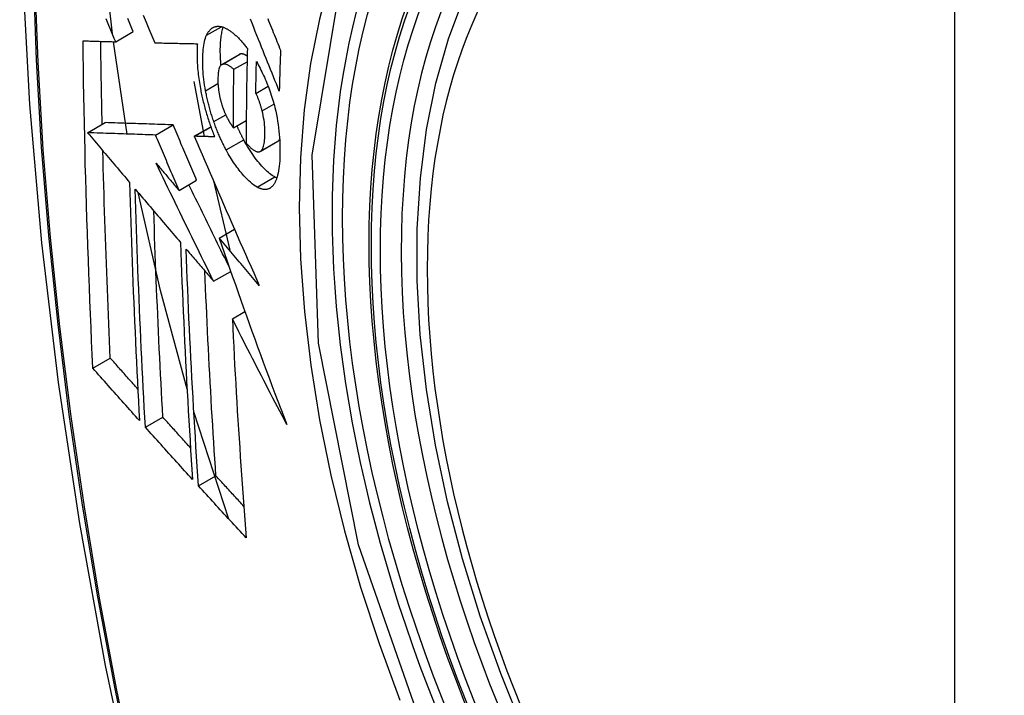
# Model space of a CAD drawing. Header units: inches. Extents: x 27 to 746, y 82 to 342.
# Tile 239 of 256: x 689.659 to 689.989, y 303.585 to 303.811. Entities that reach past the tile are written whole.
import ezdxf

# ---------------------------------------------------------------- set-up
doc = ezdxf.new("R2010")
doc.units = ezdxf.units.IN
doc.header["$MEASUREMENT"] = 0
doc.layers.add('Visible Edges(ANSI)', color=7, linetype='Continuous', lineweight=25)
doc.layers.add('Visible Tangent Edges(ANSI)', color=7, linetype='Continuous', lineweight=25)

msp = doc.modelspace()

# ---------------------------------------------------------------- linework, layer by layer
at = {"layer": 'Visible Edges(ANSI)'}
for p, q in [((689.69117, 303.80363), (689.69707, 303.80703)), ((689.69504, 303.77268), (689.69037, 303.80365)), ((689.70426, 303.80328), (689.70437, 303.80328)), ((689.7267, 303.79599), (689.73259, 303.79939)), ((689.73077, 303.7944), (689.7352, 303.79695)), ((689.71731, 303.79028), (689.72078, 303.77185)), ((689.73812, 303.7863), (689.74228, 303.7887)), ((689.68174, 303.77313), (689.68763, 303.77653)), ((689.68763, 303.77653), (689.68763, 303.77653)), ((689.73063, 303.77478), (689.73493, 303.77727)), ((689.68174, 303.77313), (689.68174, 303.77313)), ((689.70455, 303.77236), (689.71044, 303.77576)), ((689.71752, 303.77195), (689.72305, 303.77513)), ((689.71769, 303.77194), (689.71752, 303.77195)), ((689.73963, 303.76687), (689.74553, 303.77028)), ((689.74553, 303.77028), (689.74557, 303.7703)), ((689.71241, 303.75376), (689.7183, 303.75717)), ((689.72393, 303.75701), (689.72947, 303.73379)), ((689.72587, 303.73783), (689.73098, 303.74078)), ((689.72399, 303.72334), (689.72973, 303.72665)), ((689.73027, 303.71074), (689.73448, 303.71317)), ((689.6835, 303.6942), (689.68936, 303.69758)), ((689.70111, 303.67439), (689.70697, 303.67776)), ((689.72914, 303.64358), (689.71735, 303.67953)), ((689.71891, 303.6547), (689.72476, 303.65807))]:
    msp.add_line(p, q, dxfattribs=at)
at = {"layer": 'Visible Edges(ANSI)', "flags": 128}
for points in [[(689.71302, 304.20574), (689.70017, 304.16768), (689.68911, 304.1285), (689.67982, 304.08826), (689.67226, 304.04704), (689.66642, 304.0049), (689.66227, 303.96191), (689.6598, 303.91811), (689.65898, 303.87359), (689.65979, 303.82839), (689.66222, 303.78258), (689.66624, 303.73623), (689.67183, 303.68939), (689.67898, 303.64214), (689.68766, 303.59454), (689.69785, 303.54667), (689.70953, 303.49858)], [(689.82796, 303.5726), (689.82022, 303.59176), (689.81336, 303.611), (689.80742, 303.63023), (689.80242, 303.64938), (689.79838, 303.66835), (689.79533, 303.68708), (689.79328, 303.70547), (689.79225, 303.72345), (689.79225, 303.74093), (689.79329, 303.75786), (689.79537, 303.77416), (689.7985, 303.78974), (689.80269, 303.80456), (689.80792, 303.81852), (689.81419, 303.83157), (689.82149, 303.84362), (689.8298, 303.85461), (689.8391, 303.86444), (689.84932, 303.87305), (689.8604, 303.88036)], [(689.69005, 303.80628), (689.6879, 303.8263), (689.68641, 303.84606)], [(689.70037, 303.81257), (689.70135, 303.81024), (689.70232, 303.80791), (689.70329, 303.80559), (689.70426, 303.80328)], [(689.69117, 303.80363), (689.6907, 303.80473), (689.69024, 303.80583), (689.68977, 303.80693), (689.68931, 303.80803), (689.68884, 303.80913), (689.68837, 303.81023), (689.68791, 303.81133)], [(689.69707, 303.80703), (689.6966, 303.80813), (689.69614, 303.80923), (689.69567, 303.81033), (689.6952, 303.81143)], [(689.74598, 303.78707), (689.7455, 303.78827), (689.74502, 303.78947), (689.74454, 303.79067), (689.74406, 303.79188), (689.74357, 303.7931), (689.74308, 303.79432), (689.74259, 303.79555), (689.74209, 303.79678), (689.74159, 303.79803), (689.74109, 303.79929), (689.74058, 303.80055), (689.74007, 303.80183), (689.73955, 303.80313), (689.73903, 303.80444), (689.7385, 303.80576), (689.73796, 303.8071), (689.73742, 303.80846), (689.73687, 303.80983), (689.73631, 303.81123)], [(689.74212, 303.8114), (689.74243, 303.81063), (689.74275, 303.80985), (689.74306, 303.80908), (689.74337, 303.80831), (689.74368, 303.80754), (689.74399, 303.80678), (689.7443, 303.80601), (689.74461, 303.80526), (689.74491, 303.8045), (689.74522, 303.80375), (689.74552, 303.803), (689.74582, 303.80225), (689.74612, 303.80151), (689.74642, 303.80077)], [(689.7213, 303.78719), (689.72112, 303.78815), (689.72097, 303.7891), (689.72083, 303.79005), (689.72071, 303.79098), (689.72061, 303.7919), (689.72052, 303.7928), (689.72045, 303.7937), (689.7204, 303.79458), (689.72036, 303.79544), (689.72034, 303.7963), (689.72033, 303.79713), (689.72034, 303.79795), (689.72036, 303.79874), (689.72039, 303.79952), (689.72044, 303.80028), (689.7205, 303.80101), (689.72058, 303.80172), (689.72068, 303.80241), (689.72079, 303.80306), (689.72093, 303.80368), (689.72108, 303.80427), (689.72125, 303.80482), (689.72143, 303.80534), (689.72164, 303.80583)], [(689.72164, 303.80583), (689.72175, 303.80605), (689.72185, 303.80626), (689.72196, 303.80646), (689.72208, 303.80665), (689.7222, 303.80684), (689.72232, 303.80702), (689.72244, 303.80719), (689.72257, 303.80735), (689.7227, 303.80751), (689.72283, 303.80765), (689.72297, 303.80779), (689.72311, 303.80792), (689.72325, 303.80804), (689.7234, 303.80815), (689.72355, 303.80826), (689.7237, 303.80835), (689.72386, 303.80844), (689.72401, 303.80851), (689.72417, 303.80858), (689.72434, 303.80864), (689.7245, 303.80869), (689.72467, 303.80873), (689.72484, 303.80877), (689.72501, 303.80879)], [(689.72501, 303.80879), (689.7252, 303.80881), (689.72538, 303.80881), (689.72557, 303.80882), (689.72575, 303.80881), (689.72594, 303.80879), (689.72613, 303.80877), (689.72632, 303.80874), (689.72652, 303.8087), (689.72671, 303.80865), (689.72691, 303.8086), (689.7271, 303.80854), (689.7273, 303.80847), (689.7275, 303.80839), (689.7277, 303.80831), (689.7279, 303.80822), (689.72811, 303.80812), (689.72831, 303.80802), (689.72852, 303.80791), (689.72872, 303.80779), (689.72893, 303.80766), (689.72914, 303.80753), (689.72935, 303.80739), (689.72956, 303.80725), (689.72977, 303.8071)], [(689.72646, 303.79581), (689.7264, 303.79644), (689.72635, 303.79707), (689.72631, 303.79769), (689.72628, 303.79831), (689.72626, 303.79892), (689.72624, 303.79952), (689.72623, 303.80011), (689.72623, 303.8007), (689.72623, 303.80127), (689.72624, 303.80184), (689.72626, 303.80239), (689.72629, 303.80294), (689.72632, 303.80347), (689.72636, 303.804), (689.72641, 303.80452), (689.72647, 303.80502), (689.72653, 303.80551), (689.72661, 303.80598), (689.72669, 303.80644), (689.72678, 303.80688), (689.72688, 303.80731), (689.72699, 303.80772), (689.72711, 303.80812), (689.72723, 303.80849)], [(689.72977, 303.8071), (689.73, 303.80693), (689.73023, 303.80675), (689.73046, 303.80657), (689.73069, 303.80638), (689.73092, 303.80619), (689.73115, 303.80599), (689.73138, 303.80578), (689.73161, 303.80557), (689.73183, 303.80535), (689.73206, 303.80513), (689.7323, 303.8049), (689.73253, 303.80466), (689.73276, 303.80442), (689.73299, 303.80418), (689.73322, 303.80392), (689.73345, 303.80366), (689.73368, 303.8034), (689.73391, 303.80313), (689.73414, 303.80286), (689.73437, 303.80258), (689.7346, 303.80229), (689.73483, 303.802), (689.73506, 303.80171), (689.7353, 303.80141)], [(689.6802, 303.80395), (689.68065, 303.80394), (689.6811, 303.80392), (689.68156, 303.80391), (689.68201, 303.80389), (689.68246, 303.80388), (689.68292, 303.80387), (689.68337, 303.80385), (689.68383, 303.80384), (689.68429, 303.80383), (689.68474, 303.80381), (689.6852, 303.8038), (689.68566, 303.80379), (689.68612, 303.80377), (689.68658, 303.80376), (689.68704, 303.80375), (689.6875, 303.80373), (689.68796, 303.80372), (689.68842, 303.80371), (689.68888, 303.80369), (689.68933, 303.80368), (689.68979, 303.80367), (689.69025, 303.80365), (689.69071, 303.80364), (689.69117, 303.80363)], [(689.6835, 303.6942), (689.68329, 303.69873), (689.68309, 303.70326), (689.68289, 303.70779), (689.6827, 303.71233), (689.68251, 303.71688), (689.68233, 303.72142), (689.68215, 303.72598), (689.68199, 303.73053), (689.68182, 303.73509), (689.68167, 303.73966), (689.68152, 303.74423), (689.68137, 303.7488), (689.68124, 303.75337), (689.68111, 303.75794), (689.68098, 303.76252), (689.68087, 303.7671), (689.68076, 303.77168), (689.68066, 303.77627), (689.68056, 303.78087), (689.68048, 303.78547), (689.6804, 303.79008), (689.68032, 303.7947), (689.68026, 303.79932), (689.6802, 303.80395)], [(689.68663, 303.77595), (689.6866, 303.77711), (689.68658, 303.77826), (689.68655, 303.77942), (689.68653, 303.78058), (689.68651, 303.78174), (689.68648, 303.78289), (689.68646, 303.78405), (689.68644, 303.78521), (689.68642, 303.78637), (689.68639, 303.78753), (689.68637, 303.78868), (689.68635, 303.78984), (689.68633, 303.791), (689.68631, 303.79216), (689.68629, 303.79332), (689.68628, 303.79448), (689.68626, 303.79564), (689.68624, 303.7968), (689.68622, 303.79796), (689.68621, 303.79912), (689.68619, 303.80029), (689.68617, 303.80145), (689.68616, 303.80261), (689.68614, 303.80377)], [(689.70437, 303.80328), (689.70495, 303.80326), (689.70554, 303.80325), (689.70612, 303.80324), (689.7067, 303.80322), (689.70729, 303.80321), (689.70787, 303.8032), (689.70846, 303.80318), (689.70905, 303.80317), (689.70964, 303.80316), (689.71023, 303.80314), (689.71082, 303.80313), (689.71142, 303.80312), (689.71201, 303.80311), (689.7126, 303.80309), (689.7132, 303.80308), (689.71379, 303.80307), (689.71439, 303.80306), (689.71498, 303.80305), (689.71558, 303.80303), (689.71617, 303.80302), (689.71677, 303.80301), (689.71736, 303.803), (689.71796, 303.80299), (689.71855, 303.80298)], [(689.71855, 303.80298), (689.71852, 303.80244), (689.71848, 303.80189), (689.71846, 303.80133), (689.71844, 303.80076), (689.71843, 303.80019), (689.71843, 303.7996), (689.71843, 303.79901), (689.71844, 303.7984), (689.71845, 303.79779), (689.71847, 303.79718), (689.7185, 303.79655), (689.71854, 303.79592), (689.71858, 303.79529), (689.71863, 303.79464), (689.71869, 303.79399), (689.71876, 303.79334), (689.71883, 303.79268), (689.71891, 303.79201), (689.719, 303.79135), (689.71909, 303.79067), (689.7192, 303.79), (689.71931, 303.78932), (689.71943, 303.78863), (689.71955, 303.78794)], [(689.73272, 303.79945), (689.73271, 303.79945), (689.73271, 303.79945), (689.7327, 303.79945), (689.7327, 303.79944), (689.73269, 303.79944), (689.73269, 303.79944), (689.73268, 303.79944), (689.73267, 303.79943), (689.73267, 303.79943), (689.73266, 303.79943), (689.73266, 303.79943), (689.73265, 303.79942), (689.73265, 303.79942), (689.73264, 303.79942), (689.73264, 303.79942), (689.73263, 303.79941), (689.73263, 303.79941), (689.73262, 303.79941), (689.73262, 303.79941), (689.73261, 303.7994), (689.73261, 303.7994), (689.7326, 303.7994), (689.7326, 303.79939), (689.73259, 303.79939)], [(689.73524, 303.79887), (689.73512, 303.79894), (689.73501, 303.79901), (689.7349, 303.79907), (689.73479, 303.79914), (689.73468, 303.79919), (689.73456, 303.79925), (689.73445, 303.7993), (689.73434, 303.79934), (689.73424, 303.79938), (689.73413, 303.79942), (689.73402, 303.79946), (689.73391, 303.79949), (689.73381, 303.79951), (689.7337, 303.79954), (689.7336, 303.79955), (689.73349, 303.79956), (689.73339, 303.79957), (689.73329, 303.79957), (689.73319, 303.79957), (689.73309, 303.79955), (689.733, 303.79954), (689.7329, 303.79952), (689.73281, 303.79949), (689.73272, 303.79945)], [(689.7353, 303.80141), (689.73526, 303.80008), (689.73523, 303.79875), (689.73521, 303.79741), (689.73518, 303.79608), (689.73515, 303.79476), (689.73513, 303.79343), (689.73511, 303.7921), (689.73508, 303.79077), (689.73506, 303.78945), (689.73504, 303.78812), (689.73503, 303.7868), (689.73501, 303.78547), (689.73499, 303.78415), (689.73498, 303.78283), (689.73497, 303.78151), (689.73495, 303.78019), (689.73494, 303.77887), (689.73494, 303.77755), (689.73493, 303.77623), (689.73492, 303.77491), (689.73492, 303.77359), (689.73491, 303.77227), (689.73491, 303.77096), (689.73491, 303.76964)], [(689.74642, 303.80077), (689.7464, 303.8002), (689.74638, 303.79962), (689.74636, 303.79905), (689.74634, 303.79848), (689.74632, 303.79791), (689.7463, 303.79734), (689.74628, 303.79677), (689.74626, 303.7962), (689.74624, 303.79563), (689.74622, 303.79505), (689.7462, 303.79448), (689.74619, 303.79391), (689.74617, 303.79334), (689.74615, 303.79277), (689.74613, 303.7922), (689.74611, 303.79163), (689.7461, 303.79106), (689.74608, 303.79049), (689.74606, 303.78992), (689.74605, 303.78935), (689.74603, 303.78878), (689.74602, 303.78821), (689.746, 303.78764), (689.74598, 303.78707)], [(689.72682, 303.79605), (689.72662, 303.79594), (689.72643, 303.79578), (689.72626, 303.79558), (689.72611, 303.79534), (689.72598, 303.79506), (689.72586, 303.79474), (689.72576, 303.79439), (689.72567, 303.79401), (689.7256, 303.7936), (689.72554, 303.79317), (689.72549, 303.79272), (689.72546, 303.79225), (689.72544, 303.79176), (689.72543, 303.79127), (689.72542, 303.79075), (689.72543, 303.79022), (689.72545, 303.78968), (689.72548, 303.78913), (689.72552, 303.78857), (689.72557, 303.78799), (689.72564, 303.78741), (689.72573, 303.78682), (689.72583, 303.78622), (689.72595, 303.78561)], [(689.73077, 303.7944), (689.73059, 303.79454), (689.73042, 303.79469), (689.73024, 303.79483), (689.73006, 303.79497), (689.72989, 303.7951), (689.72971, 303.79522), (689.72954, 303.79534), (689.72936, 303.79545), (689.72919, 303.79556), (689.72902, 303.79566), (689.72885, 303.79575), (689.72868, 303.79584), (689.72851, 303.79591), (689.72834, 303.79598), (689.72818, 303.79603), (689.72802, 303.79608), (689.72786, 303.79612), (689.7277, 303.79615), (689.72755, 303.79616), (689.72739, 303.79616), (689.72725, 303.79616), (689.7271, 303.79613), (689.72696, 303.7961), (689.72682, 303.79605)], [(689.73812, 303.7863), (689.73813, 303.78674), (689.73814, 303.78719), (689.73815, 303.78763), (689.73815, 303.78808), (689.73816, 303.78852), (689.73817, 303.78897), (689.73818, 303.78942), (689.73819, 303.78986), (689.7382, 303.79031), (689.7382, 303.79075), (689.73821, 303.7912), (689.73822, 303.79164), (689.73823, 303.79209), (689.73824, 303.79253), (689.73825, 303.79298), (689.73826, 303.79343), (689.73827, 303.79387), (689.73828, 303.79432), (689.73829, 303.79476), (689.7383, 303.79521), (689.73831, 303.79565), (689.73832, 303.7961), (689.73833, 303.79655), (689.73834, 303.79699)], [(689.73834, 303.79699), (689.73865, 303.79644), (689.73895, 303.79588), (689.73925, 303.79532), (689.73955, 303.79474), (689.73985, 303.79415), (689.74014, 303.79356), (689.74043, 303.79295), (689.74072, 303.79234), (689.74101, 303.79172), (689.74129, 303.79109), (689.74156, 303.79045), (689.74184, 303.7898), (689.7421, 303.78915), (689.74236, 303.78849), (689.74261, 303.78782), (689.74286, 303.78714), (689.7431, 303.78646), (689.74333, 303.78577), (689.74355, 303.78508), (689.74376, 303.78438), (689.74397, 303.78368), (689.74417, 303.78297), (689.74435, 303.78226), (689.74453, 303.78154)], [(689.73063, 303.77478), (689.73063, 303.7756), (689.73063, 303.77641), (689.73063, 303.77723), (689.73063, 303.77804), (689.73063, 303.77886), (689.73064, 303.77967), (689.73064, 303.78049), (689.73064, 303.7813), (689.73065, 303.78212), (689.73065, 303.78294), (689.73066, 303.78375), (689.73066, 303.78457), (689.73067, 303.78539), (689.73067, 303.7862), (689.73068, 303.78702), (689.73069, 303.78784), (689.7307, 303.78866), (689.73071, 303.78948), (689.73071, 303.7903), (689.73072, 303.79112), (689.73073, 303.79194), (689.73074, 303.79276), (689.73076, 303.79358), (689.73077, 303.7944)], [(689.71955, 303.78794), (689.71965, 303.78744), (689.71975, 303.78694), (689.71985, 303.78645), (689.71995, 303.78594), (689.72006, 303.78544), (689.72018, 303.78494), (689.72029, 303.78444), (689.72041, 303.78394), (689.72053, 303.78344), (689.72066, 303.78294), (689.72079, 303.78244), (689.72092, 303.78194), (689.72105, 303.78143), (689.72119, 303.78093), (689.72133, 303.78043), (689.72148, 303.77994), (689.72163, 303.77944), (689.72178, 303.77894), (689.72193, 303.77845), (689.72209, 303.77796), (689.72224, 303.77746), (689.72241, 303.77697), (689.72257, 303.77649), (689.72274, 303.776)], [(689.72404, 303.77686), (689.7239, 303.77728), (689.72376, 303.7777), (689.72362, 303.77812), (689.72348, 303.77855), (689.72334, 303.77898), (689.72321, 303.7794), (689.72308, 303.77983), (689.72296, 303.78026), (689.72283, 303.78069), (689.72271, 303.78113), (689.72259, 303.78156), (689.72247, 303.782), (689.72236, 303.78243), (689.72225, 303.78286), (689.72214, 303.7833), (689.72204, 303.78373), (689.72193, 303.78416), (689.72183, 303.7846), (689.72174, 303.78503), (689.72164, 303.78546), (689.72155, 303.7859), (689.72146, 303.78633), (689.72138, 303.78676), (689.7213, 303.78719)], [(689.74025, 303.78046), (689.74018, 303.78072), (689.74011, 303.78099), (689.74004, 303.78125), (689.73997, 303.78151), (689.73989, 303.78177), (689.73982, 303.78204), (689.73974, 303.7823), (689.73966, 303.78256), (689.73958, 303.78282), (689.73949, 303.78307), (689.73941, 303.78333), (689.73932, 303.78358), (689.73923, 303.78383), (689.73914, 303.78408), (689.73905, 303.78432), (689.73895, 303.78456), (689.73886, 303.78479), (689.73876, 303.78503), (689.73866, 303.78525), (689.73856, 303.78547), (689.73845, 303.78569), (689.73834, 303.7859), (689.73824, 303.7861), (689.73812, 303.7863)], [(689.72595, 303.78561), (689.72599, 303.78541), (689.72603, 303.78521), (689.72608, 303.78501), (689.72612, 303.78482), (689.72617, 303.78462), (689.72622, 303.78442), (689.72627, 303.78422), (689.72632, 303.78402), (689.72637, 303.78383), (689.72642, 303.78363), (689.72648, 303.78343), (689.72653, 303.78324), (689.72659, 303.78304), (689.72665, 303.78284), (689.72671, 303.78265), (689.72677, 303.78245), (689.72683, 303.78226), (689.72689, 303.78207), (689.72696, 303.78188), (689.72702, 303.78169), (689.72709, 303.7815), (689.72716, 303.78131), (689.72723, 303.78112), (689.7273, 303.78093)], [(689.7273, 303.78093), (689.72736, 303.78077), (689.72743, 303.7806), (689.72749, 303.78043), (689.72756, 303.78027), (689.72763, 303.7801), (689.72769, 303.77994), (689.72776, 303.77978), (689.72783, 303.77962), (689.7279, 303.77946), (689.72797, 303.77931), (689.72804, 303.77915), (689.72811, 303.779), (689.72818, 303.77884), (689.72826, 303.77869), (689.72833, 303.77854), (689.7284, 303.7784), (689.72847, 303.77825), (689.72855, 303.77811), (689.72862, 303.77796), (689.7287, 303.77782), (689.72878, 303.77768), (689.72885, 303.77754), (689.72893, 303.77741), (689.72901, 303.77727)], [(689.73967, 303.7669), (689.7399, 303.76707), (689.7401, 303.76729), (689.74029, 303.76757), (689.74046, 303.76789), (689.74061, 303.76825), (689.74073, 303.76865), (689.74085, 303.76909), (689.74094, 303.76956), (689.74102, 303.77006), (689.74108, 303.77059), (689.74113, 303.77114), (689.74116, 303.77171), (689.74119, 303.7723), (689.7412, 303.77292), (689.74119, 303.77361), (689.74117, 303.77432), (689.74113, 303.77504), (689.74107, 303.77578), (689.74099, 303.77654), (689.74088, 303.77732), (689.74076, 303.77809), (689.74061, 303.77888), (689.74044, 303.77967), (689.74025, 303.78046)], [(689.74453, 303.78154), (689.74479, 303.7804), (689.74502, 303.77927), (689.74524, 303.77814), (689.74543, 303.77702), (689.74561, 303.7759), (689.74576, 303.77479), (689.74588, 303.7737), (689.74599, 303.77262), (689.74608, 303.77156), (689.74615, 303.77052), (689.7462, 303.76949), (689.74623, 303.76848), (689.74624, 303.76749), (689.74624, 303.76651), (689.74623, 303.76555), (689.74619, 303.76462), (689.74615, 303.76371), (689.74608, 303.76283), (689.74599, 303.76197), (689.74589, 303.76115), (689.74576, 303.76037), (689.74562, 303.75962), (689.74545, 303.75891), (689.74526, 303.75824)], [(689.71044, 303.77576), (689.70956, 303.77579), (689.70868, 303.77582), (689.70779, 303.77585), (689.70691, 303.77588), (689.70602, 303.77591), (689.70512, 303.77594), (689.70422, 303.77597), (689.70332, 303.776), (689.70241, 303.77603), (689.7015, 303.77606), (689.70058, 303.77609), (689.69965, 303.77612), (689.69871, 303.77615), (689.69776, 303.77619), (689.69681, 303.77622), (689.69584, 303.77625), (689.69486, 303.77628), (689.69387, 303.77632), (689.69287, 303.77635), (689.69185, 303.77639), (689.69082, 303.77642), (689.68977, 303.77646), (689.68871, 303.77649), (689.68763, 303.77653)], [(689.72274, 303.776), (689.7228, 303.77582), (689.72287, 303.77564), (689.72293, 303.77546), (689.723, 303.77528), (689.72306, 303.7751), (689.72313, 303.77492), (689.72319, 303.77474), (689.72326, 303.77456), (689.72332, 303.77438), (689.72339, 303.7742), (689.72346, 303.77402), (689.72352, 303.77384), (689.72359, 303.77367), (689.72366, 303.77349), (689.72373, 303.77332), (689.7238, 303.77314), (689.72387, 303.77296), (689.72393, 303.77279), (689.724, 303.77261), (689.72407, 303.77244), (689.72414, 303.77227), (689.72422, 303.77209), (689.72429, 303.77192), (689.72436, 303.77175)], [(689.72819, 303.76737), (689.728, 303.76773), (689.72781, 303.76809), (689.72762, 303.76845), (689.72743, 303.76882), (689.72725, 303.76919), (689.72706, 303.76957), (689.72688, 303.76994), (689.7267, 303.77032), (689.72652, 303.77071), (689.72634, 303.77109), (689.72617, 303.77148), (689.72599, 303.77188), (689.72582, 303.77227), (689.72565, 303.77267), (689.72548, 303.77308), (689.72531, 303.77348), (689.72515, 303.77389), (689.72499, 303.77431), (689.72482, 303.77472), (689.72466, 303.77514), (689.72451, 303.77557), (689.72435, 303.77599), (689.7242, 303.77642), (689.72404, 303.77686)], [(689.72901, 303.77727), (689.72907, 303.77716), (689.72914, 303.77705), (689.7292, 303.77694), (689.72927, 303.77683), (689.72934, 303.77672), (689.7294, 303.77661), (689.72947, 303.7765), (689.72954, 303.77639), (689.72961, 303.77628), (689.72967, 303.77617), (689.72974, 303.77606), (689.72981, 303.77596), (689.72988, 303.77585), (689.72995, 303.77575), (689.73001, 303.77565), (689.73008, 303.77554), (689.73015, 303.77544), (689.73022, 303.77534), (689.73029, 303.77525), (689.73036, 303.77515), (689.73042, 303.77505), (689.73049, 303.77496), (689.73056, 303.77487), (689.73063, 303.77478)], [(689.70455, 303.77236), (689.70366, 303.77239), (689.70278, 303.77242), (689.7019, 303.77245), (689.70101, 303.77248), (689.70012, 303.77251), (689.69923, 303.77253), (689.69833, 303.77257), (689.69743, 303.7726), (689.69652, 303.77263), (689.6956, 303.77266), (689.69468, 303.77269), (689.69375, 303.77272), (689.69281, 303.77275), (689.69187, 303.77278), (689.69091, 303.77282), (689.68994, 303.77285), (689.68896, 303.77288), (689.68797, 303.77292), (689.68697, 303.77295), (689.68595, 303.77299), (689.68492, 303.77302), (689.68388, 303.77306), (689.68282, 303.77309), (689.68174, 303.77313)], [(689.68174, 303.77313), (689.68233, 303.77244), (689.68291, 303.77174), (689.6835, 303.77105), (689.68408, 303.77036), (689.68467, 303.76966), (689.68525, 303.76897), (689.68584, 303.76828), (689.68643, 303.76758), (689.68701, 303.76689), (689.6876, 303.76619), (689.68819, 303.7655), (689.68878, 303.7648), (689.68936, 303.76411), (689.68995, 303.76341), (689.69054, 303.76272), (689.69113, 303.76202), (689.69171, 303.76133), (689.6923, 303.76063), (689.69289, 303.75994), (689.69348, 303.75925), (689.69406, 303.75855), (689.69465, 303.75786), (689.69524, 303.75716), (689.69582, 303.75647)], [(689.7183, 303.75717), (689.71797, 303.75794), (689.71764, 303.75872), (689.71731, 303.75949), (689.71698, 303.76027), (689.71666, 303.76104), (689.71633, 303.76182), (689.716, 303.76259), (689.71567, 303.76337), (689.71534, 303.76414), (689.71501, 303.76492), (689.71468, 303.76569), (689.71436, 303.76647), (689.71403, 303.76724), (689.7137, 303.76802), (689.71338, 303.76879), (689.71305, 303.76957), (689.71272, 303.77034), (689.7124, 303.77112), (689.71207, 303.77189), (689.71174, 303.77267), (689.71142, 303.77344), (689.71109, 303.77421), (689.71077, 303.77499), (689.71044, 303.77576)], [(689.73409, 303.77077), (689.73399, 303.77096), (689.73389, 303.77115), (689.73379, 303.77133), (689.73369, 303.77152), (689.73359, 303.77171), (689.73349, 303.7719), (689.7334, 303.77209), (689.7333, 303.77228), (689.7332, 303.77248), (689.73311, 303.77267), (689.73301, 303.77286), (689.73292, 303.77306), (689.73282, 303.77325), (689.73273, 303.77345), (689.73264, 303.77365), (689.73254, 303.77385), (689.73245, 303.77405), (689.73236, 303.77425), (689.73227, 303.77445), (689.73217, 303.77465), (689.73208, 303.77485), (689.73199, 303.77506), (689.7319, 303.77526), (689.73181, 303.77547)], [(689.71241, 303.75376), (689.71208, 303.75454), (689.71175, 303.75531), (689.71142, 303.75609), (689.71109, 303.75686), (689.71076, 303.75764), (689.71043, 303.75841), (689.7101, 303.75919), (689.70978, 303.75996), (689.70945, 303.76074), (689.70912, 303.76151), (689.70879, 303.76229), (689.70846, 303.76306), (689.70814, 303.76384), (689.70781, 303.76461), (689.70748, 303.76539), (689.70715, 303.76616), (689.70683, 303.76694), (689.7065, 303.76771), (689.70617, 303.76849), (689.70585, 303.76926), (689.70552, 303.77004), (689.7052, 303.77081), (689.70487, 303.77158), (689.70455, 303.77236)], [(689.71752, 303.77195), (689.7184, 303.76991), (689.71927, 303.76786), (689.72015, 303.7658), (689.72104, 303.76374), (689.72193, 303.76167), (689.72282, 303.75959), (689.72372, 303.75751), (689.72462, 303.75543), (689.72552, 303.75334), (689.72642, 303.75125), (689.72733, 303.74915), (689.72824, 303.74706), (689.72916, 303.74496), (689.73007, 303.74286), (689.73099, 303.74076), (689.73191, 303.73866), (689.73283, 303.73656), (689.73375, 303.73447), (689.73468, 303.73237), (689.7356, 303.73028), (689.73653, 303.72819), (689.73745, 303.7261), (689.73838, 303.72402), (689.7393, 303.72194)], [(689.72436, 303.77175), (689.72408, 303.77175), (689.7238, 303.77176), (689.72352, 303.77177), (689.72324, 303.77178), (689.72296, 303.77179), (689.72268, 303.77179), (689.72241, 303.7718), (689.72213, 303.77181), (689.72185, 303.77182), (689.72157, 303.77183), (689.72129, 303.77183), (689.72101, 303.77184), (689.72073, 303.77185), (689.72046, 303.77186), (689.72018, 303.77187), (689.7199, 303.77188), (689.71962, 303.77188), (689.71935, 303.77189), (689.71907, 303.7719), (689.71879, 303.77191), (689.71852, 303.77192), (689.71824, 303.77193), (689.71796, 303.77193), (689.71769, 303.77194)], [(689.74447, 303.75829), (689.74405, 303.75854), (689.74363, 303.75881), (689.7432, 303.75911), (689.74277, 303.75944), (689.74234, 303.7598), (689.74191, 303.76018), (689.74147, 303.76059), (689.74103, 303.76103), (689.74059, 303.76148), (689.74015, 303.76196), (689.73971, 303.76247), (689.73926, 303.76299), (689.73882, 303.76353), (689.73838, 303.76408), (689.73795, 303.76465), (689.73751, 303.76525), (689.73708, 303.76586), (689.73664, 303.7665), (689.73621, 303.76716), (689.73578, 303.76785), (689.73535, 303.76855), (689.73492, 303.76927), (689.7345, 303.77001), (689.73409, 303.77077)], [(689.73491, 303.76964), (689.73512, 303.76941), (689.73534, 303.76918), (689.73555, 303.76895), (689.73576, 303.76873), (689.73598, 303.76852), (689.73619, 303.76832), (689.7364, 303.76812), (689.73661, 303.76794), (689.73682, 303.76776), (689.73703, 303.7676), (689.73724, 303.76744), (689.73745, 303.7673), (689.73765, 303.76717), (689.73786, 303.76705), (689.73806, 303.76695), (689.73826, 303.76686), (689.73845, 303.7668), (689.73864, 303.76675), (689.73883, 303.76672), (689.73901, 303.76671), (689.73918, 303.76672), (689.73935, 303.76675), (689.73952, 303.76681), (689.73967, 303.7669)], [(689.74557, 303.7703), (689.7456, 303.77032), (689.74562, 303.77034), (689.74565, 303.77036), (689.74567, 303.77037), (689.7457, 303.77039), (689.74572, 303.77041), (689.74575, 303.77043), (689.74577, 303.77045), (689.7458, 303.77048), (689.74582, 303.7705), (689.74584, 303.77052), (689.74587, 303.77054), (689.74589, 303.77057), (689.74591, 303.77059), (689.74593, 303.77062), (689.74596, 303.77064), (689.74598, 303.77067), (689.746, 303.7707), (689.74602, 303.77073), (689.74604, 303.77075), (689.74606, 303.77078), (689.74609, 303.77081), (689.74611, 303.77084), (689.74613, 303.77087)], [(689.68936, 303.69758), (689.68923, 303.70046), (689.6891, 303.70334), (689.68897, 303.70622), (689.68885, 303.7091), (689.68872, 303.71198), (689.6886, 303.71487), (689.68848, 303.71775), (689.68837, 303.72064), (689.68825, 303.72352), (689.68814, 303.72641), (689.68803, 303.72931), (689.68793, 303.7322), (689.68782, 303.73509), (689.68772, 303.73799), (689.68762, 303.74089), (689.68752, 303.74379), (689.68743, 303.74669), (689.68734, 303.7496), (689.68725, 303.75251), (689.68716, 303.75542), (689.68708, 303.75833), (689.687, 303.76125), (689.68692, 303.76417), (689.68684, 303.76709)], [(689.73857, 303.75489), (689.73802, 303.75521), (689.73746, 303.75559), (689.73689, 303.75602), (689.73632, 303.7565), (689.73574, 303.75703), (689.73518, 303.75758), (689.73465, 303.75813), (689.73415, 303.75867), (689.73369, 303.75919), (689.73328, 303.75968), (689.73291, 303.76014), (689.73254, 303.7606), (689.73217, 303.76109), (689.7318, 303.76158), (689.73143, 303.7621), (689.73106, 303.76262), (689.7307, 303.76316), (689.73034, 303.76372), (689.72997, 303.76429), (689.72961, 303.76487), (689.72925, 303.76547), (689.7289, 303.76609), (689.72854, 303.76672), (689.72819, 303.76737)], [(689.72399, 303.72334), (689.72318, 303.72498), (689.72236, 303.72663), (689.72155, 303.72827), (689.72074, 303.72992), (689.71993, 303.73157), (689.71912, 303.73322), (689.71831, 303.73488), (689.7175, 303.73653), (689.71669, 303.73818), (689.71588, 303.73984), (689.71507, 303.74149), (689.71427, 303.74314), (689.71347, 303.74479), (689.71266, 303.74645), (689.71186, 303.7481), (689.71106, 303.74975), (689.71026, 303.7514), (689.70947, 303.75304), (689.70867, 303.75469), (689.70788, 303.75633), (689.70709, 303.75798), (689.7063, 303.75961), (689.70552, 303.76125), (689.70473, 303.76288)], [(689.70473, 303.76288), (689.70505, 303.7625), (689.70537, 303.76212), (689.70569, 303.76174), (689.70601, 303.76136), (689.70633, 303.76098), (689.70665, 303.7606), (689.70697, 303.76022), (689.70729, 303.75984), (689.70761, 303.75946), (689.70793, 303.75908), (689.70825, 303.7587), (689.70857, 303.75832), (689.70889, 303.75794), (689.70921, 303.75756), (689.70953, 303.75718), (689.70985, 303.7568), (689.71017, 303.75642), (689.71049, 303.75604), (689.71081, 303.75566), (689.71113, 303.75528), (689.71145, 303.7549), (689.71177, 303.75452), (689.71209, 303.75414), (689.71241, 303.75376)], [(689.69582, 303.75647), (689.69591, 303.75312), (689.69601, 303.74976), (689.69611, 303.74642), (689.69621, 303.74307), (689.69632, 303.73972), (689.69644, 303.73638), (689.69655, 303.73304), (689.69667, 303.7297), (689.6968, 303.72636), (689.69693, 303.72302), (689.69706, 303.71969), (689.6972, 303.71636), (689.69734, 303.71303), (689.69749, 303.7097), (689.69764, 303.70638), (689.69779, 303.70306), (689.69795, 303.69974), (689.69811, 303.69643), (689.69827, 303.69312), (689.69844, 303.68981), (689.69861, 303.6865), (689.69878, 303.6832), (689.69895, 303.6799), (689.69913, 303.6766)], [(689.74526, 303.75824), (689.74519, 303.758), (689.74511, 303.75777), (689.74503, 303.75754), (689.74494, 303.75732), (689.74485, 303.7571), (689.74476, 303.75689), (689.74467, 303.75669), (689.74457, 303.7565), (689.74447, 303.75631), (689.74437, 303.75613), (689.74426, 303.75596), (689.74416, 303.75579), (689.74404, 303.75563), (689.74393, 303.75548), (689.74381, 303.75533), (689.74369, 303.7552), (689.74357, 303.75507), (689.74344, 303.75495), (689.74332, 303.75484), (689.74319, 303.75474), (689.74305, 303.75464), (689.74292, 303.75455), (689.74278, 303.75447), (689.74264, 303.7544)], [(689.74517, 303.75795), (689.74514, 303.75796), (689.74511, 303.75797), (689.74508, 303.75799), (689.74505, 303.758), (689.74502, 303.75801), (689.745, 303.75803), (689.74497, 303.75804), (689.74494, 303.75805), (689.74491, 303.75807), (689.74488, 303.75808), (689.74485, 303.75809), (689.74482, 303.75811), (689.74479, 303.75812), (689.74476, 303.75814), (689.74473, 303.75815), (689.7447, 303.75817), (689.74467, 303.75818), (689.74465, 303.7582), (689.74462, 303.75821), (689.74459, 303.75823), (689.74456, 303.75824), (689.74453, 303.75826), (689.7445, 303.75828), (689.74447, 303.75829)], [(689.69773, 303.75422), (689.69836, 303.75347), (689.69899, 303.75273), (689.69962, 303.75199), (689.70025, 303.75124), (689.70088, 303.7505), (689.70151, 303.74976), (689.70214, 303.74901), (689.70278, 303.74827), (689.70341, 303.74752), (689.70404, 303.74677), (689.70467, 303.74603), (689.70531, 303.74528), (689.70594, 303.74454), (689.70657, 303.74379), (689.70721, 303.74305), (689.70784, 303.7423), (689.70847, 303.74156), (689.70911, 303.74081), (689.70974, 303.74006), (689.71037, 303.73932), (689.711, 303.73858), (689.71164, 303.73783), (689.71227, 303.73709), (689.7129, 303.73634)], [(689.70111, 303.67439), (689.70093, 303.67768), (689.70075, 303.68098), (689.70058, 303.68428), (689.7004, 303.68758), (689.70023, 303.69088), (689.70007, 303.69419), (689.6999, 303.6975), (689.69975, 303.70082), (689.69959, 303.70413), (689.69944, 303.70745), (689.69929, 303.71077), (689.69914, 303.7141), (689.699, 303.71743), (689.69887, 303.72076), (689.69873, 303.72409), (689.6986, 303.72743), (689.69848, 303.73077), (689.69836, 303.73411), (689.69824, 303.73746), (689.69813, 303.74081), (689.69803, 303.74416), (689.69792, 303.74751), (689.69783, 303.75086), (689.69773, 303.75422)], [(689.71509, 303.6871), (689.70613, 303.7202), (689.69873, 303.75304)], [(689.72928, 303.72793), (689.72871, 303.72908), (689.72814, 303.73024), (689.72758, 303.73139), (689.72701, 303.73254), (689.72644, 303.7337), (689.72587, 303.73486), (689.7253, 303.73601), (689.72474, 303.73717), (689.72417, 303.73833), (689.7236, 303.73948), (689.72304, 303.74064), (689.72247, 303.7418), (689.7219, 303.74296), (689.72134, 303.74412), (689.72078, 303.74527), (689.72021, 303.74643), (689.71965, 303.74759), (689.71909, 303.74875), (689.71853, 303.7499), (689.71796, 303.75106), (689.7174, 303.75222), (689.71685, 303.75337), (689.71629, 303.75453), (689.71573, 303.75568)], [(689.74264, 303.7544), (689.74249, 303.75433), (689.74234, 303.75428), (689.74218, 303.75423), (689.74203, 303.75418), (689.74187, 303.75415), (689.74171, 303.75412), (689.74155, 303.7541), (689.74139, 303.75409), (689.74123, 303.75409), (689.74106, 303.75409), (689.74089, 303.7541), (689.74072, 303.75412), (689.74055, 303.75415), (689.74038, 303.75418), (689.74021, 303.75422), (689.74003, 303.75427), (689.73985, 303.75432), (689.73967, 303.75438), (689.73949, 303.75445), (689.73931, 303.75453), (689.73913, 303.75461), (689.73894, 303.75469), (689.73876, 303.75479), (689.73857, 303.75489)], [(689.70697, 303.67776), (689.70681, 303.68062), (689.70666, 303.68348), (689.7065, 303.68634), (689.70635, 303.68921), (689.70621, 303.69208), (689.70606, 303.69494), (689.70592, 303.69781), (689.70578, 303.70069), (689.70564, 303.70356), (689.70551, 303.70644), (689.70538, 303.70931), (689.70525, 303.71219), (689.70512, 303.71508), (689.705, 303.71796), (689.70488, 303.72085), (689.70476, 303.72374), (689.70464, 303.72663), (689.70453, 303.72952), (689.70442, 303.73241), (689.70432, 303.73531), (689.70422, 303.73821), (689.70412, 303.7411), (689.70402, 303.744), (689.70393, 303.7469)], [(689.7129, 303.73634), (689.71301, 303.733), (689.71313, 303.72967), (689.71326, 303.72634), (689.71338, 303.72301), (689.71352, 303.71968), (689.71366, 303.71635), (689.7138, 303.71303), (689.71395, 303.70971), (689.7141, 303.70638), (689.71426, 303.70307), (689.71443, 303.69975), (689.7146, 303.69643), (689.71477, 303.69312), (689.71494, 303.68981), (689.71513, 303.6865), (689.71531, 303.6832), (689.7155, 303.6799), (689.71569, 303.6766), (689.71589, 303.6733), (689.71609, 303.67001), (689.71629, 303.66672), (689.7165, 303.66344), (689.71671, 303.66016), (689.71692, 303.65688)], [(689.7393, 303.72194), (689.73874, 303.7226), (689.73818, 303.72327), (689.73762, 303.72393), (689.73706, 303.72459), (689.7365, 303.72525), (689.73594, 303.72591), (689.73538, 303.72658), (689.73482, 303.72724), (689.73426, 303.7279), (689.7337, 303.72856), (689.73314, 303.72923), (689.73257, 303.72989), (689.73201, 303.73055), (689.73145, 303.73122), (689.73089, 303.73188), (689.73033, 303.73254), (689.72977, 303.7332), (689.72921, 303.73386), (689.72865, 303.73453), (689.7281, 303.73519), (689.72754, 303.73585), (689.72698, 303.73651), (689.72642, 303.73717), (689.72587, 303.73783)], [(689.72587, 303.73783), (689.72676, 303.73523), (689.72765, 303.73263), (689.72855, 303.73003), (689.72946, 303.72743), (689.73037, 303.72482), (689.73128, 303.72222), (689.7322, 303.71961), (689.73312, 303.71701), (689.73404, 303.7144), (689.73497, 303.71179), (689.73591, 303.70919), (689.73685, 303.70658), (689.73779, 303.70397), (689.73874, 303.70137), (689.73969, 303.69876), (689.74065, 303.69615), (689.74161, 303.69355), (689.74258, 303.69094), (689.74355, 303.68834), (689.74453, 303.68574), (689.74551, 303.68314), (689.7465, 303.68054), (689.74749, 303.67794), (689.74849, 303.67534)], [(689.71891, 303.6547), (689.7187, 303.65798), (689.71848, 303.66127), (689.71827, 303.66455), (689.71806, 303.66785), (689.71786, 303.67114), (689.71766, 303.67444), (689.71746, 303.67774), (689.71726, 303.68104), (689.71708, 303.68434), (689.71689, 303.68765), (689.71671, 303.69096), (689.71653, 303.69426), (689.71636, 303.69757), (689.7162, 303.70088), (689.71603, 303.7042), (689.71588, 303.70751), (689.71572, 303.71082), (689.71558, 303.71414), (689.71543, 303.71746), (689.7153, 303.72078), (689.71517, 303.72411), (689.71504, 303.72744), (689.71492, 303.73077), (689.7148, 303.73411)], [(689.7148, 303.73411), (689.71518, 303.73366), (689.71557, 303.73321), (689.71595, 303.73277), (689.71633, 303.73232), (689.71671, 303.73187), (689.7171, 303.73142), (689.71748, 303.73097), (689.71786, 303.73052), (689.71824, 303.73007), (689.71863, 303.72962), (689.71901, 303.72917), (689.71939, 303.72872), (689.71977, 303.72828), (689.72016, 303.72783), (689.72054, 303.72738), (689.72092, 303.72693), (689.72131, 303.72648), (689.72169, 303.72603), (689.72207, 303.72558), (689.72246, 303.72513), (689.72284, 303.72468), (689.72322, 303.72424), (689.72361, 303.72379), (689.72399, 303.72334)], [(689.72476, 303.65807), (689.72457, 303.66091), (689.72439, 303.66375), (689.7242, 303.66659), (689.72402, 303.66943), (689.72385, 303.67228), (689.72367, 303.67512), (689.7235, 303.67798), (689.72333, 303.68083), (689.72317, 303.68369), (689.723, 303.68655), (689.72284, 303.68941), (689.72269, 303.69227), (689.72253, 303.69514), (689.72238, 303.698), (689.72224, 303.70087), (689.72209, 303.70374), (689.72195, 303.70661), (689.72182, 303.70949), (689.72168, 303.71236), (689.72155, 303.71524), (689.72143, 303.71811), (689.72131, 303.72099), (689.72119, 303.72387), (689.72108, 303.72675)], [(689.74849, 303.67534), (689.74771, 303.67681), (689.74693, 303.67829), (689.74616, 303.67976), (689.74539, 303.68123), (689.74462, 303.68271), (689.74385, 303.68418), (689.74308, 303.68566), (689.74231, 303.68714), (689.74155, 303.68861), (689.74078, 303.69009), (689.74002, 303.69157), (689.73926, 303.69305), (689.7385, 303.69452), (689.73775, 303.696), (689.73699, 303.69748), (689.73624, 303.69895), (689.73548, 303.70043), (689.73473, 303.70191), (689.73399, 303.70338), (689.73324, 303.70486), (689.73249, 303.70633), (689.73175, 303.7078), (689.73101, 303.70927), (689.73027, 303.71074)], [(689.73027, 303.71074), (689.73041, 303.70763), (689.73056, 303.70453), (689.73072, 303.70143), (689.73088, 303.69833), (689.73104, 303.69523), (689.73121, 303.69214), (689.73138, 303.68905), (689.73156, 303.68596), (689.73175, 303.68288), (689.73193, 303.6798), (689.73213, 303.67673), (689.73232, 303.67366), (689.73252, 303.6706), (689.73273, 303.66754), (689.73294, 303.66449), (689.73315, 303.66144), (689.73336, 303.6584), (689.73358, 303.65537), (689.7338, 303.65235), (689.73403, 303.64933), (689.73426, 303.64632), (689.73449, 303.64331), (689.73472, 303.64032), (689.73495, 303.63733)], [(689.69857, 303.68718), (689.69819, 303.68761), (689.6978, 303.68805), (689.69741, 303.68848), (689.69703, 303.68891), (689.69665, 303.68935), (689.69626, 303.68978), (689.69588, 303.69021), (689.69549, 303.69065), (689.69511, 303.69108), (689.69472, 303.69152), (689.69434, 303.69195), (689.69395, 303.69238), (689.69357, 303.69282), (689.69319, 303.69325), (689.6928, 303.69368), (689.69242, 303.69412), (689.69204, 303.69455), (689.69165, 303.69498), (689.69127, 303.69542), (689.69089, 303.69585), (689.69051, 303.69628), (689.69012, 303.69672), (689.68974, 303.69715), (689.68936, 303.69758)], [(689.69913, 303.6766), (689.69848, 303.67733), (689.69782, 303.67806), (689.69717, 303.67879), (689.69652, 303.67953), (689.69586, 303.68026), (689.69521, 303.68099), (689.69456, 303.68173), (689.6939, 303.68246), (689.69325, 303.68319), (689.6926, 303.68393), (689.69194, 303.68466), (689.69129, 303.68539), (689.69064, 303.68613), (689.68999, 303.68686), (689.68934, 303.6876), (689.68869, 303.68833), (689.68804, 303.68906), (689.68739, 303.6898), (689.68674, 303.69053), (689.68609, 303.69127), (689.68544, 303.692), (689.68479, 303.69273), (689.68415, 303.69346), (689.6835, 303.6942)], [(689.71625, 303.66745), (689.71586, 303.66788), (689.71547, 303.66831), (689.71508, 303.66874), (689.71469, 303.66917), (689.71431, 303.6696), (689.71392, 303.67003), (689.71353, 303.67046), (689.71314, 303.67089), (689.71276, 303.67132), (689.71237, 303.67175), (689.71198, 303.67218), (689.7116, 303.67261), (689.71121, 303.67304), (689.71082, 303.67347), (689.71044, 303.6739), (689.71005, 303.67433), (689.70966, 303.67476), (689.70928, 303.67519), (689.70889, 303.67562), (689.70851, 303.67605), (689.70812, 303.67648), (689.70774, 303.67691), (689.70735, 303.67733), (689.70697, 303.67776)], [(689.71692, 303.65688), (689.71626, 303.65761), (689.7156, 303.65834), (689.71494, 303.65907), (689.71427, 303.65979), (689.71361, 303.66052), (689.71295, 303.66125), (689.71229, 303.66198), (689.71163, 303.66271), (689.71097, 303.66344), (689.71031, 303.66417), (689.70965, 303.6649), (689.70899, 303.66563), (689.70833, 303.66636), (689.70767, 303.66709), (689.70701, 303.66782), (689.70636, 303.66855), (689.7057, 303.66928), (689.70504, 303.67001), (689.70439, 303.67074), (689.70373, 303.67147), (689.70308, 303.6722), (689.70242, 303.67293), (689.70177, 303.67366), (689.70111, 303.67439)], [(689.73414, 303.64786), (689.73375, 303.64828), (689.73335, 303.64871), (689.73296, 303.64913), (689.73257, 303.64956), (689.73218, 303.64999), (689.73178, 303.65041), (689.73139, 303.65084), (689.731, 303.65126), (689.73061, 303.65169), (689.73022, 303.65211), (689.72982, 303.65254), (689.72943, 303.65297), (689.72904, 303.65339), (689.72865, 303.65382), (689.72826, 303.65424), (689.72787, 303.65467), (689.72748, 303.6551), (689.72709, 303.65552), (689.7267, 303.65595), (689.72631, 303.65637), (689.72592, 303.6568), (689.72553, 303.65722), (689.72515, 303.65765), (689.72476, 303.65807)], [(689.73495, 303.63733), (689.73428, 303.63805), (689.73361, 303.63877), (689.73293, 303.6395), (689.73226, 303.64022), (689.73159, 303.64094), (689.73092, 303.64167), (689.73025, 303.64239), (689.72957, 303.64311), (689.7289, 303.64384), (689.72823, 303.64456), (689.72756, 303.64528), (689.7269, 303.64601), (689.72623, 303.64673), (689.72556, 303.64746), (689.72489, 303.64818), (689.72423, 303.64891), (689.72356, 303.64963), (689.72289, 303.65036), (689.72223, 303.65108), (689.72156, 303.6518), (689.7209, 303.65253), (689.72024, 303.65325), (689.71958, 303.65398), (689.71891, 303.6547)]]:
    msp.add_lwpolyline(points, dxfattribs=at)
at = {"layer": 'Visible Edges(ANSI)'}
msp.add_ellipse((690.00611, 303.60307), major_axis=(-0.15994, 0.27703), ratio=0.57735, dxfattribs=at)
msp.add_ellipse((690.00959, 303.60508), major_axis=(0.15748, -0.27276), ratio=0.57735, start_param=2.363977, end_param=7.060801, dxfattribs=at)
at = {"layer": 'Visible Tangent Edges(ANSI)'}
for p, q in [((689.97236, 303.86771), (689.97236, 303.38303)), ((689.72164, 303.80583), (689.72659, 303.80868)), ((689.72682, 303.79605), (689.73272, 303.79945)), ((689.7213, 303.78719), (689.72545, 303.78959)), ((689.74025, 303.78046), (689.74422, 303.78276)), ((689.72404, 303.77686), (689.72804, 303.77916)), ((689.68174, 303.77313), (689.68763, 303.77653)), ((689.71769, 303.77194), (689.72308, 303.77505)), ((689.72819, 303.76737), (689.73409, 303.77077)), ((689.73967, 303.7669), (689.74557, 303.7703)), ((689.73857, 303.75489), (689.74447, 303.75829)), ((689.74264, 303.7544), (689.74306, 303.75464))]:
    msp.add_line(p, q, dxfattribs=at)
at = {"layer": 'Visible Tangent Edges(ANSI)', "flags": 128}
for points in [[(689.71215, 304.162), (689.70439, 304.13955), (689.69726, 304.11645), (689.69079, 304.09271), (689.68499, 304.06836), (689.67985, 304.04342), (689.67539, 304.01793), (689.67162, 303.99191), (689.66854, 303.9654), (689.66614, 303.93843), (689.66444, 303.91104), (689.66342, 303.88326), (689.6631, 303.85509), (689.66346, 303.82654), (689.6645, 303.7976), (689.66623, 303.76831), (689.66864, 303.7387), (689.67173, 303.70879), (689.6755, 303.67863), (689.67995, 303.64822), (689.68506, 303.61757), (689.69084, 303.58671), (689.69729, 303.55568)], [(689.69804, 303.5553), (689.69158, 303.58627), (689.68578, 303.61706), (689.68065, 303.64765), (689.67619, 303.67801), (689.67241, 303.70812), (689.6693, 303.73797), (689.66688, 303.76753), (689.66514, 303.79676), (689.66409, 303.82563), (689.66373, 303.85411), (689.66406, 303.88221), (689.66508, 303.90991), (689.66679, 303.93721), (689.66919, 303.96409), (689.67229, 303.9905), (689.67608, 304.01641), (689.68055, 304.04179), (689.68571, 304.0666), (689.69153, 304.09083), (689.69802, 304.11444), (689.70515, 304.13741), (689.71293, 304.15972)], [(689.79671, 303.56586), (689.77258, 303.63494), (689.75913, 303.70252), (689.75698, 303.7656), (689.76624, 303.82102), (689.78652, 303.86648), (689.81679, 303.89968), (689.85573, 303.91915), (689.9017, 303.92413), (689.95236, 303.91435), (690.00548, 303.8903)], [(689.8114, 303.90081), (689.80237, 303.89283), (689.79402, 303.88386), (689.78636, 303.87393), (689.77942, 303.86309), (689.77323, 303.85135), (689.76783, 303.83875), (689.76322, 303.82534), (689.75944, 303.81119), (689.75649, 303.79635), (689.75438, 303.78086), (689.75311, 303.76475), (689.75268, 303.74807), (689.75311, 303.73085), (689.7544, 303.71321), (689.75653, 303.6952), (689.75949, 303.6769), (689.76328, 303.65835), (689.76788, 303.63962), (689.77327, 303.62076), (689.77945, 303.60183), (689.78639, 303.58291)]]:
    msp.add_lwpolyline(points, dxfattribs=at)
at = {"layer": 'Visible Tangent Edges(ANSI)'}
for centre, major_axis, start_param, end_param in [((690.0086, 303.60451), (-0.17318, 0.29996), 5.05527, 10.652693), ((690.00855, 303.60448), (-0.15059, 0.26083), 5.66855, 8.468616)]:
    msp.add_ellipse(centre, major_axis=major_axis, ratio=0.57735, start_param=start_param, end_param=end_param, dxfattribs=at)
for centre, major_axis in [((690.00919, 303.60485), (0.17111, -0.29637)), ((690.00621, 303.60313), (-0.1627, 0.2818)), ((690.00611, 303.60307), (0.1621, -0.28076))]:
    msp.add_ellipse(centre, major_axis=major_axis, ratio=0.57735, dxfattribs=at)

doc.saveas('drawing.dxf')
